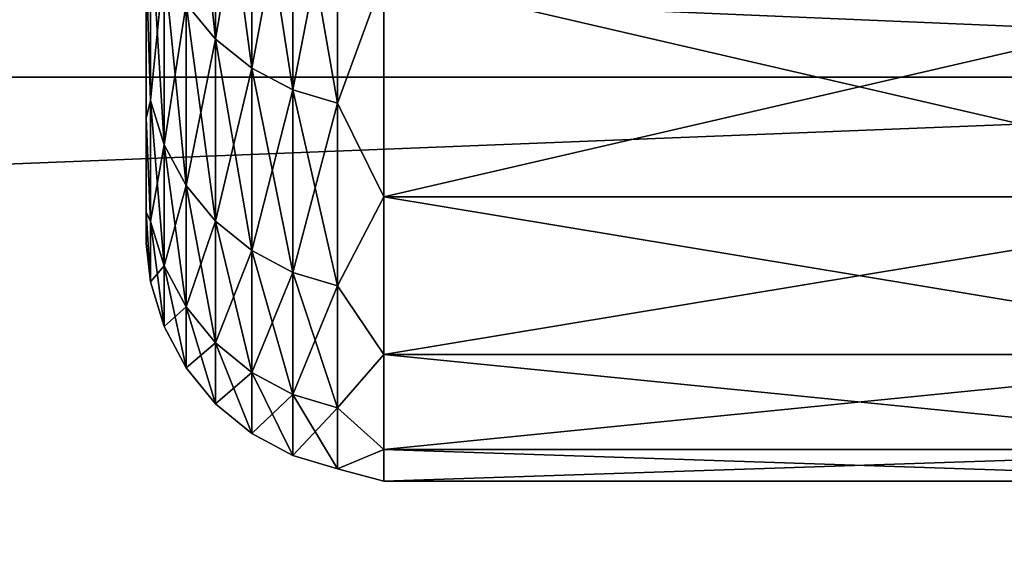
# Model space of a CAD drawing. Header units: metres. Extents: x -17 to 65, y -30 to 30.
# Tile 226 of 256: x 62.2 to 63.5, y -25.5 to -24.8. Entities that reach past the tile are written whole.
import ezdxf

# ---------------------------------------------------------------- set-up
doc = ezdxf.new("R2010")
doc.units = ezdxf.units.M
doc.layers.add('solid_508461', color=7, linetype='CONTINUOUS')

msp = doc.modelspace()

# ---------------------------------------------------------------- linework, layer by layer
at = {"layer": 'solid_508461'}
for points in [[(44, -23.995178, -18.006428), (65, -23.995136, -18.006485), (65, -24.890348, -16.747257)], [(44, -24.89031, 16.747311), (65, -24.890348, 16.747257), (65, -23.995136, 18.006485)], [(44, -23.995178, 18.006428), (44, -24.89031, 16.747311), (65, -23.995136, 18.006485)], [(44, -24.89031, -16.747311), (44, -23.995178, -18.006428), (65, -24.890348, -16.747257)], [(62.487743, -24.842506, 4.852581), (62.450428, -24.797819, 4.843852), (62.450428, -24.493328, 6.202553)], [(62.487743, -24.537466, 6.21373), (62.487743, -24.842506, 4.852581), (62.450428, -24.493328, 6.202553)], [(62.487743, -24.842506, -4.852581), (62.487743, -24.537466, -6.21373), (62.450428, -24.797819, -4.843852)], [(62.53323, -24.57369, -6.222904), (62.487743, -24.537466, -6.21373), (62.487743, -24.842506, -4.852581)], [(62.53323, -24.879183, 4.859745), (62.487743, -24.842506, 4.852581), (62.487743, -24.537466, 6.21373)], [(62.53323, -24.57369, 6.222904), (62.53323, -24.879183, 4.859745), (62.487743, -24.537466, 6.21373)], [(62.53323, -24.879183, -4.859745), (62.53323, -24.57369, -6.222904), (62.487743, -24.842506, -4.852581)], [(62.58514, -24.600607, -6.22972), (62.53323, -24.57369, -6.222904), (62.53323, -24.879183, -4.859745)], [(62.58514, -24.906433, 4.865068), (62.53323, -24.879183, 4.859745), (62.53323, -24.57369, 6.222904)], [(62.58514, -24.600607, 6.22972), (62.58514, -24.906433, 4.865068), (62.53323, -24.57369, 6.222904)], [(62.58514, -24.906433, -4.865068), (62.58514, -24.600607, -6.22972), (62.53323, -24.879183, -4.859745)], [(62.641472, -24.617178, -6.233916), (62.58514, -24.600607, -6.22972), (62.58514, -24.906433, -4.865068)], [(62.641472, -24.92321, 4.868345), (62.58514, -24.906433, 4.865068), (62.58514, -24.600607, 6.22972)], [(62.641472, -24.617178, 6.233916), (62.641472, -24.92321, 4.868345), (62.58514, -24.600607, 6.22972)], [(62.641472, -24.92321, -4.868345), (62.641472, -24.617178, -6.233916), (62.58514, -24.906433, -4.865068)], [(62.641472, -24.617178, 6.233916), (62.700001, -24.763168, 5.652032), (62.641472, -24.92321, 4.868345)], [(62.641472, -24.92321, -4.868345), (62.700001, -24.763168, -5.652032), (62.641472, -24.617178, -6.233916)], [(62.405697, -24.919733, -3.455566), (62.405697, -24.691534, -4.823091), (62.400002, -24.745113, -4.205862)], [(62.405697, -24.691534, 4.823091), (62.405697, -24.919733, 3.455566), (62.400002, -24.745113, 4.205863)], [(62.422722, -24.746841, -4.833894), (62.405697, -24.691534, -4.823091), (62.405697, -24.919733, -3.455566)], [(62.422722, -24.975552, 3.463306), (62.405697, -24.919733, 3.455566), (62.405697, -24.691534, 4.823091)], [(62.422722, -24.746841, 4.833894), (62.422722, -24.975552, 3.463306), (62.405697, -24.691534, 4.823091)], [(62.400002, -24.942064, 2.811296), (62.400002, -24.942064, -2.811296), (62.400002, -24.745113, -4.205862)], [(62.405697, -24.919733, -3.455566), (62.400002, -24.745113, -4.205862), (62.400002, -24.942064, -2.811296)], [(62.400002, -24.799999, 0), (62.400002, -24.942064, 2.811296), (62.400002, -24.745113, -4.205862)], [(62.400002, -24.760958, 1.391007), (62.400002, -24.745113, 4.205863), (62.400002, -24.942064, 2.811296)], [(62.405697, -24.919733, 3.455566), (62.400002, -24.942064, 2.811296), (62.400002, -24.745113, 4.205863)], [(62.422722, -24.975552, -3.463306), (62.422722, -24.746841, -4.833894), (62.405697, -24.919733, -3.455566)], [(62.450428, -24.797819, -4.843852), (62.422722, -24.746841, -4.833894), (62.422722, -24.975552, -3.463306)], [(62.450428, -25.027002, 3.47044), (62.422722, -24.975552, 3.463306), (62.422722, -24.746841, 4.833894)], [(62.450428, -24.797819, 4.843852), (62.450428, -25.027002, 3.47044), (62.422722, -24.746841, 4.833894)], [(62.400002, -24.799999, 0), (62.400002, -24.760958, 1.391007), (62.400002, -24.942064, 2.811296)], [(62.641472, -24.92321, 4.868345), (62.700001, -24.763168, 5.652032), (62.700001, -25.041124, 4.254658)], [(62.641472, -24.92321, -4.868345), (62.700001, -25.041124, -4.254658), (62.700001, -24.763168, -5.652032)], [(62.700001, -25.041124, -4.254658), (63.900002, -25.041124, -4.254658), (63.900002, -24.763168, -5.652032)], [(62.700001, -24.763168, -5.652032), (62.700001, -25.041124, -4.254658), (63.900002, -24.763168, -5.652032)], [(62.700001, -24.763168, 5.652032), (63.900002, -24.763168, 5.652032), (63.900002, -25.041124, 4.254658)], [(62.700001, -25.041124, 4.254658), (62.700001, -24.763168, 5.652032), (63.900002, -25.041124, 4.254658)], [(62.450428, -25.027002, -3.47044), (62.450428, -24.797819, -4.843852), (62.422722, -24.975552, -3.463306)], [(62.487743, -24.842506, -4.852581), (62.450428, -24.797819, -4.843852), (62.450428, -25.027002, -3.47044)], [(62.487743, -25.072102, 3.476694), (62.450428, -25.027002, 3.47044), (62.450428, -24.797819, 4.843852)], [(62.487743, -24.842506, 4.852581), (62.487743, -25.072102, 3.476694), (62.450428, -24.797819, 4.843852)], [(62.487743, -25.072102, -3.476694), (62.487743, -24.842506, -4.852581), (62.450428, -25.027002, -3.47044)], [(62.53323, -24.879183, -4.859745), (62.487743, -24.842506, -4.852581), (62.487743, -25.072102, -3.476694)], [(62.53323, -25.109116, 3.481827), (62.487743, -25.072102, 3.476694), (62.487743, -24.842506, 4.852581)], [(62.53323, -24.879183, 4.859745), (62.53323, -25.109116, 3.481827), (62.487743, -24.842506, 4.852581)], [(62.53323, -25.109116, -3.481827), (62.53323, -24.879183, -4.859745), (62.487743, -25.072102, -3.476694)], [(62.58514, -24.906433, -4.865068), (62.53323, -24.879183, -4.859745), (62.53323, -25.109116, -3.481827)], [(62.58514, -25.13662, 3.485641), (62.53323, -25.109116, 3.481827), (62.53323, -24.879183, 4.859745)], [(62.58514, -24.906433, 4.865068), (62.58514, -25.13662, 3.485641), (62.53323, -24.879183, 4.859745)], [(44, -24.89031, -16.747311), (65, -24.890348, -16.747257), (65, -25.719387, -15.443868)], [(44, -25.719439, -15.443784), (44, -24.89031, -16.747311), (65, -25.719387, -15.443868)], [(44, -24.89031, 16.747311), (44, -25.719439, 15.443784), (65, -24.890348, 16.747257)], [(44, -25.719439, 15.443784), (65, -25.719387, 15.443868), (65, -24.890348, 16.747257)], [(62.58514, -25.13662, -3.485641), (62.58514, -24.906433, -4.865068), (62.53323, -25.109116, -3.481827)], [(62.641472, -24.92321, -4.868345), (62.58514, -24.906433, -4.865068), (62.58514, -25.13662, -3.485641)], [(62.641472, -25.153551, 3.487989), (62.58514, -25.13662, 3.485641), (62.58514, -24.906433, 4.865068)], [(62.641472, -24.92321, 4.868345), (62.641472, -25.153551, 3.487989), (62.58514, -24.906433, 4.865068)], [(62.405697, -25.072252, -2.077546), (62.405697, -24.919733, -3.455566), (62.400002, -24.942064, -2.811296)], [(62.405697, -24.919733, 3.455566), (62.405697, -25.072252, 2.077546), (62.400002, -24.942064, 2.811296)], [(62.422722, -24.975552, -3.463306), (62.405697, -24.919733, -3.455566), (62.405697, -25.072252, -2.077546)], [(62.422722, -25.128412, 2.0822), (62.405697, -25.072252, 2.077546), (62.405697, -24.919733, 3.455566)], [(62.422722, -24.975552, 3.463306), (62.422722, -25.128412, 2.0822), (62.405697, -24.919733, 3.455566)], [(62.641472, -25.153551, -3.487989), (62.641472, -24.92321, -4.868345), (62.58514, -25.13662, -3.485641)], [(62.641472, -24.92321, 4.868345), (62.700001, -25.041124, 4.254658), (62.641472, -25.153551, 3.487989)], [(62.641472, -25.153551, -3.487989), (62.700001, -25.041124, -4.254658), (62.641472, -24.92321, -4.868345)], [(62.400002, -25.060482, 1.407904), (62.400002, -25.060482, -1.407904), (62.400002, -24.942064, -2.811296)], [(62.405697, -25.072252, -2.077546), (62.400002, -24.942064, -2.811296), (62.400002, -25.060482, -1.407904)], [(62.400002, -24.942064, 2.811296), (62.400002, -25.060482, 1.407904), (62.400002, -24.942064, -2.811296)], [(62.405697, -25.072252, 2.077546), (62.400002, -25.060482, 1.407904), (62.400002, -24.942064, 2.811296)], [(62.422722, -25.128412, -2.0822), (62.422722, -24.975552, -3.463306), (62.405697, -25.072252, -2.077546)], [(62.450428, -25.027002, -3.47044), (62.422722, -24.975552, -3.463306), (62.422722, -25.128412, -2.0822)], [(62.450428, -25.180178, 2.086489), (62.422722, -25.128412, 2.0822), (62.422722, -24.975552, 3.463306)], [(62.450428, -25.027002, 3.47044), (62.450428, -25.180178, 2.086489), (62.422722, -24.975552, 3.463306)], [(62.450428, -25.180178, -2.086489), (62.450428, -25.027002, -3.47044), (62.422722, -25.128412, -2.0822)], [(62.487743, -25.072102, -3.476694), (62.450428, -25.027002, -3.47044), (62.450428, -25.180178, -2.086489)], [(62.487743, -25.225554, 2.090249), (62.450428, -25.180178, 2.086489), (62.450428, -25.027002, 3.47044)], [(62.487743, -25.072102, 3.476694), (62.487743, -25.225554, 2.090249), (62.450428, -25.027002, 3.47044)], [(62.641472, -25.153551, 3.487989), (62.700001, -25.041124, 4.254658), (62.700001, -25.24029, 2.843898)], [(62.641472, -25.153551, -3.487989), (62.700001, -25.24029, -2.843898), (62.700001, -25.041124, -4.254658)], [(62.700001, -25.24029, -2.843898), (63.900002, -25.24029, -2.843898), (63.900002, -25.041124, -4.254658)], [(62.700001, -25.041124, -4.254658), (62.700001, -25.24029, -2.843898), (63.900002, -25.041124, -4.254658)], [(62.700001, -25.041124, 4.254658), (63.900002, -25.041124, 4.254658), (63.900002, -25.24029, 2.843898)], [(62.700001, -25.24029, 2.843898), (62.700001, -25.041124, 4.254658), (63.900002, -25.24029, 2.843898)], [(62.400002, -25.060482, 1.407904), (62.400002, -25.099998, 0), (62.400002, -25.060482, -1.407904)], [(62.405697, -25.148628, -0.693217), (62.400002, -25.060482, -1.407904), (62.400002, -25.099998, 0)], [(62.405697, -25.148628, -0.693217), (62.405697, -25.072252, -2.077546), (62.400002, -25.060482, -1.407904)], [(62.405697, -25.148628, 0.693217), (62.400002, -25.099998, 0), (62.400002, -25.060482, 1.407904)], [(62.405697, -25.072252, 2.077546), (62.405697, -25.148628, 0.693217), (62.400002, -25.060482, 1.407904)], [(62.422722, -25.128412, -2.0822), (62.405697, -25.072252, -2.077546), (62.405697, -25.148628, -0.693217)], [(62.422722, -25.20496, 0.69477), (62.405697, -25.148628, 0.693217), (62.405697, -25.072252, 2.077546)], [(62.422722, -25.128412, 2.0822), (62.422722, -25.20496, 0.69477), (62.405697, -25.072252, 2.077546)], [(62.487743, -25.225554, -2.090249), (62.487743, -25.072102, -3.476694), (62.450428, -25.180178, -2.086489)], [(62.53323, -25.109116, -3.481827), (62.487743, -25.072102, -3.476694), (62.487743, -25.225554, -2.090249)], [(62.53323, -25.262794, 2.093335), (62.487743, -25.225554, 2.090249), (62.487743, -25.072102, 3.476694)], [(62.53323, -25.109116, 3.481827), (62.53323, -25.262794, 2.093335), (62.487743, -25.072102, 3.476694)], [(62.405697, -25.148628, 0.693217), (62.405697, -25.148628, -0.693217), (62.400002, -25.099998, 0)], [(62.53323, -25.262794, -2.093335), (62.53323, -25.109116, -3.481827), (62.487743, -25.225554, -2.090249)], [(62.58514, -25.13662, -3.485641), (62.53323, -25.109116, -3.481827), (62.53323, -25.262794, -2.093335)], [(62.58514, -25.290466, 2.095628), (62.53323, -25.262794, 2.093335), (62.53323, -25.109116, 3.481827)], [(62.58514, -25.13662, 3.485641), (62.58514, -25.290466, 2.095628), (62.53323, -25.109116, 3.481827)], [(62.422722, -25.20496, -0.69477), (62.422722, -25.128412, -2.0822), (62.405697, -25.148628, -0.693217)], [(62.450428, -25.180178, -2.086489), (62.422722, -25.128412, -2.0822), (62.422722, -25.20496, -0.69477)], [(62.450428, -25.256882, 0.696201), (62.422722, -25.20496, 0.69477), (62.422722, -25.128412, 2.0822)], [(62.450428, -25.180178, 2.086489), (62.450428, -25.256882, 0.696201), (62.422722, -25.128412, 2.0822)], [(62.58514, -25.290466, -2.095628), (62.58514, -25.13662, -3.485641), (62.53323, -25.262794, -2.093335)], [(62.641472, -25.153551, -3.487989), (62.58514, -25.13662, -3.485641), (62.58514, -25.290466, -2.095628)], [(62.641472, -25.307501, 2.097039), (62.58514, -25.290466, 2.095628), (62.58514, -25.13662, 3.485641)], [(62.641472, -25.153551, 3.487989), (62.641472, -25.307501, 2.097039), (62.58514, -25.13662, 3.485641)], [(62.422722, -25.20496, -0.69477), (62.405697, -25.148628, -0.693217), (62.405697, -25.148628, 0.693217)], [(62.422722, -25.20496, 0.69477), (62.422722, -25.20496, -0.69477), (62.405697, -25.148628, 0.693217)], [(62.641472, -25.307501, -2.097039), (62.641472, -25.153551, -3.487989), (62.58514, -25.290466, -2.095628)], [(62.641472, -25.153551, 3.487989), (62.700001, -25.24029, 2.843898), (62.641472, -25.307501, 2.097039)], [(62.641472, -25.307501, -2.097039), (62.700001, -25.24029, -2.843898), (62.641472, -25.153551, -3.487989)], [(62.450428, -25.256882, -0.696201), (62.450428, -25.180178, -2.086489), (62.422722, -25.20496, -0.69477)], [(62.487743, -25.225554, -2.090249), (62.450428, -25.180178, -2.086489), (62.450428, -25.256882, -0.696201)], [(62.487743, -25.302397, 0.697456), (62.450428, -25.256882, 0.696201), (62.450428, -25.180178, 2.086489)], [(62.487743, -25.225554, 2.090249), (62.487743, -25.302397, 0.697456), (62.450428, -25.180178, 2.086489)], [(62.450428, -25.256882, -0.696201), (62.422722, -25.20496, -0.69477), (62.422722, -25.20496, 0.69477)], [(62.450428, -25.256882, 0.696201), (62.450428, -25.256882, -0.696201), (62.422722, -25.20496, 0.69477)], [(62.487743, -25.302397, -0.697456), (62.487743, -25.225554, -2.090249), (62.450428, -25.256882, -0.696201)], [(62.53323, -25.262794, -2.093335), (62.487743, -25.225554, -2.090249), (62.487743, -25.302397, -0.697456)], [(62.53323, -25.33975, 0.698485), (62.487743, -25.302397, 0.697456), (62.487743, -25.225554, 2.090249)], [(62.53323, -25.262794, 2.093335), (62.53323, -25.33975, 0.698485), (62.487743, -25.225554, 2.090249)], [(62.641472, -25.307501, 2.097039), (62.700001, -25.24029, 2.843898), (62.700001, -25.360041, 1.424189)], [(62.641472, -25.307501, -2.097039), (62.700001, -25.360041, -1.424189), (62.700001, -25.24029, -2.843898)], [(62.700001, -25.360041, -1.424189), (63.900002, -25.360041, -1.424189), (63.900002, -25.24029, -2.843898)], [(62.700001, -25.24029, -2.843898), (62.700001, -25.360041, -1.424189), (63.900002, -25.24029, -2.843898)], [(62.700001, -25.24029, 2.843898), (63.900002, -25.24029, 2.843898), (63.900002, -25.360041, 1.424189)], [(62.700001, -25.360041, 1.424189), (62.700001, -25.24029, 2.843898), (63.900002, -25.360041, 1.424189)], [(62.487743, -25.302397, -0.697456), (62.450428, -25.256882, -0.696201), (62.450428, -25.256882, 0.696201)], [(62.487743, -25.302397, 0.697456), (62.487743, -25.302397, -0.697456), (62.450428, -25.256882, 0.696201)], [(62.53323, -25.33975, -0.698485), (62.53323, -25.262794, -2.093335), (62.487743, -25.302397, -0.697456)], [(62.58514, -25.290466, -2.095628), (62.53323, -25.262794, -2.093335), (62.53323, -25.33975, -0.698485)], [(62.58514, -25.367506, 0.69925), (62.53323, -25.33975, 0.698485), (62.53323, -25.262794, 2.093335)], [(62.58514, -25.290466, 2.095628), (62.58514, -25.367506, 0.69925), (62.53323, -25.262794, 2.093335)], [(62.58514, -25.367506, -0.69925), (62.58514, -25.290466, -2.095628), (62.53323, -25.33975, -0.698485)], [(62.641472, -25.307501, -2.097039), (62.58514, -25.290466, -2.095628), (62.58514, -25.367506, -0.69925)], [(62.641472, -25.384594, 0.699721), (62.58514, -25.367506, 0.69925), (62.58514, -25.290466, 2.095628)], [(62.641472, -25.307501, 2.097039), (62.641472, -25.384594, 0.699721), (62.58514, -25.290466, 2.095628)], [(62.53323, -25.33975, -0.698485), (62.487743, -25.302397, -0.697456), (62.487743, -25.302397, 0.697456)], [(62.53323, -25.33975, 0.698485), (62.53323, -25.33975, -0.698485), (62.487743, -25.302397, 0.697456)], [(62.641472, -25.384594, -0.699721), (62.641472, -25.307501, -2.097039), (62.58514, -25.367506, -0.69925)], [(62.641472, -25.307501, 2.097039), (62.700001, -25.360041, 1.424189), (62.641472, -25.384594, 0.699721)], [(62.641472, -25.384594, -0.699721), (62.700001, -25.360041, -1.424189), (62.641472, -25.307501, -2.097039)], [(62.58514, -25.367506, -0.69925), (62.53323, -25.33975, -0.698485), (62.53323, -25.33975, 0.698485)], [(62.58514, -25.367506, 0.69925), (62.58514, -25.367506, -0.69925), (62.53323, -25.33975, 0.698485)], [(62.641472, -25.384594, 0.699721), (62.700001, -25.360041, 1.424189), (62.700001, -25.4)], [(62.641472, -25.384594, -0.699721), (62.700001, -25.4), (62.700001, -25.360041, -1.424189)], [(62.700001, -25.4), (63.900002, -25.4), (63.900002, -25.360041, -1.424189)], [(62.700001, -25.360041, -1.424189), (62.700001, -25.4), (63.900002, -25.360041, -1.424189)], [(62.700001, -25.360041, 1.424189), (63.900002, -25.360041, 1.424189), (63.900002, -25.4)], [(62.700001, -25.4), (62.700001, -25.360041, 1.424189), (63.900002, -25.4)], [(62.641472, -25.384594, -0.699721), (62.58514, -25.367506, -0.69925), (62.58514, -25.367506, 0.69925)], [(62.641472, -25.384594, 0.699721), (62.641472, -25.384594, -0.699721), (62.58514, -25.367506, 0.69925)], [(62.641472, -25.384594, 0.699721), (62.700001, -25.4), (62.641472, -25.384594, -0.699721)]]:
    msp.add_3dface(points, dxfattribs=at)

doc.saveas('drawing.dxf')
